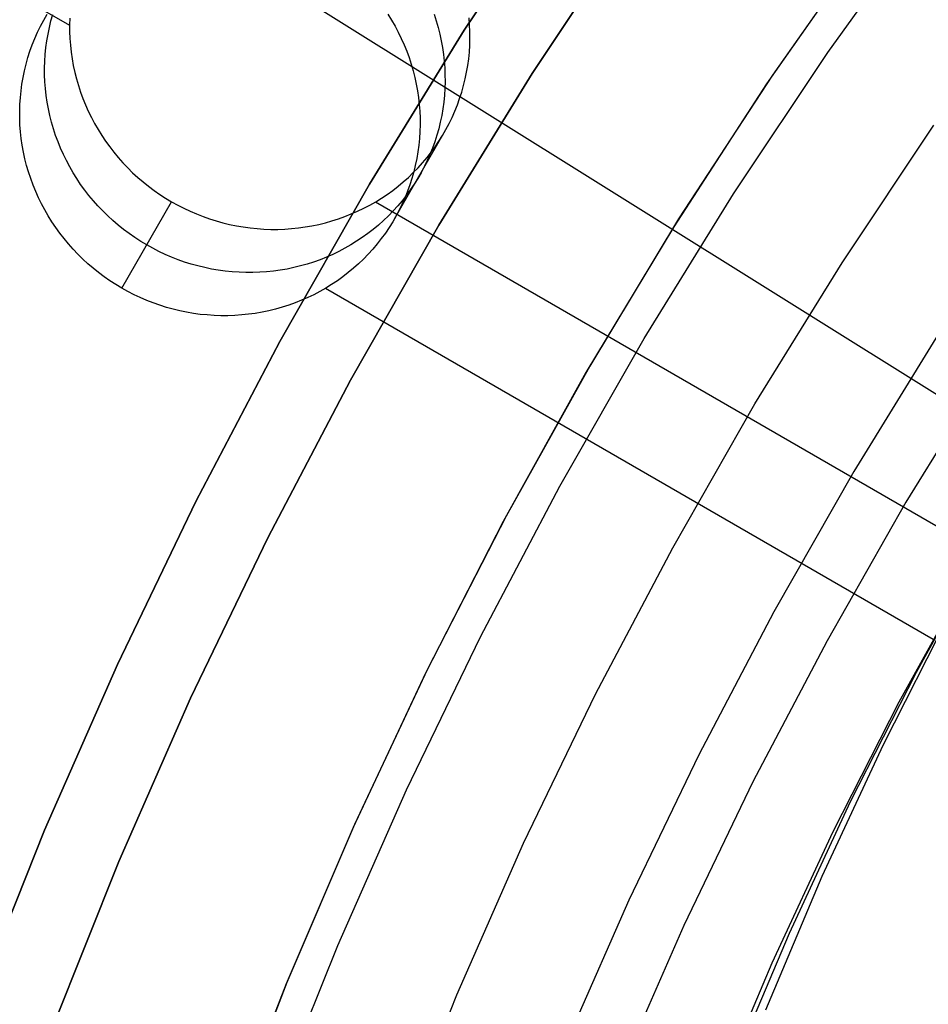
# Model space of a CAD drawing. Header units: millimetres. Extents: x 6049 to 7254, y -11340 to -10297.
# Tile 82 of 237: x 6591 to 6603, y -10657 to -10645. Entities that reach past the tile are written whole.
import ezdxf

# ---------------------------------------------------------------- set-up
doc = ezdxf.new("R2010")
doc.units = ezdxf.units.MM
doc.layers.add('color', color=7, linetype='Continuous')
doc.layers.add('luz', color=7, linetype='Continuous')

msp = doc.modelspace()

# ---------------------------------------------------------------- linework, layer by layer
at = {"color": 8, "true_color": 0x7f7f7f}
for p, q in [((6080.38, -10349.581, 63.331), (6592.026, -10644.98, 63.331)), ((6596.923, -10645.04, 259.6), (6598.166, -10643.172, 259.6)), ((6598.166, -10643.172, 231.716), (6596.923, -10645.04, 231.716)), ((6598.166, -10643.172, 245.658), (6596.923, -10645.04, 245.658)), ((6598.166, -10643.172, 231.716), (6596.923, -10645.04, 231.716)), ((6596.923, -10645.04, 259.6), (6598.166, -10643.172, 259.6)), ((6598.989, -10643.74, 231.716), (6597.765, -10645.58, 231.716)), ((6597.765, -10645.58, 259.6), (6598.989, -10643.74, 259.6)), ((6598.989, -10643.74, 231.716), (6597.765, -10645.58, 231.716)), ((6598.989, -10643.74, 245.658), (6597.765, -10645.58, 245.658)), ((6597.765, -10645.58, 259.6), (6598.989, -10643.74, 259.6)), ((6591.666, -10644.991, 68.932), (6591.706, -10644.917, 68.951)), ((6591.706, -10644.917, 68.951), (6591.748, -10644.844, 68.97)), ((6591.776, -10645.008, 66.119), (6591.796, -10644.926, 66.137)), ((6591.796, -10644.926, 66.137), (6591.819, -10644.845, 66.156)), ((6592.029, -10644.89, 63.349), (6592.026, -10644.975, 63.332)), ((6595.976, -10644.843, 69.459), (6596.022, -10644.916, 69.449)), ((6596.022, -10644.916, 69.449), (6596.064, -10644.99, 69.44)), ((6596.548, -10644.844, 66.702), (6596.575, -10644.925, 66.689)), ((6596.575, -10644.925, 66.689), (6596.599, -10645.007, 66.675)), ((6596.99, -10644.974, 63.905), (6596.984, -10644.889, 63.921)), ((6591.595, -10645.144, 68.893), (6591.63, -10645.067, 68.912)), ((6591.63, -10645.067, 68.912), (6591.666, -10644.991, 68.932)), ((6591.759, -10645.091, 66.1), (6591.776, -10645.008, 66.119)), ((6592.026, -10644.975, 63.332), (6592.027, -10645.059, 63.315)), ((6592.027, -10645.059, 63.315), (6592.03, -10645.144, 63.298)), ((6595.746, -10646.951, 259.6), (6596.923, -10645.04, 259.6)), ((6596.923, -10645.04, 231.716), (6595.746, -10646.951, 231.716)), ((6596.923, -10645.04, 245.658), (6595.746, -10646.951, 245.658)), ((6596.923, -10645.04, 231.716), (6595.746, -10646.951, 231.716)), ((6595.746, -10646.951, 259.6), (6596.923, -10645.04, 259.6)), ((6596.064, -10644.99, 69.44), (6596.105, -10645.066, 69.429)), ((6596.105, -10645.066, 69.429), (6596.142, -10645.143, 69.418)), ((6596.599, -10645.007, 66.675), (6596.62, -10645.09, 66.661)), ((6596.994, -10645.058, 63.889), (6596.99, -10644.974, 63.905)), ((6596.994, -10645.143, 63.872), (6596.994, -10645.058, 63.889)), ((6591.564, -10645.222, 68.874), (6591.595, -10645.144, 68.893)), ((6591.733, -10645.257, 66.064), (6591.745, -10645.174, 66.082)), ((6591.745, -10645.174, 66.082), (6591.759, -10645.091, 66.1)), ((6592.03, -10645.144, 63.298), (6592.036, -10645.228, 63.282)), ((6596.142, -10645.143, 69.418), (6596.177, -10645.221, 69.406)), ((6596.62, -10645.09, 66.661), (6596.638, -10645.173, 66.647)), ((6596.638, -10645.173, 66.647), (6596.653, -10645.257, 66.632)), ((6596.992, -10645.228, 63.854), (6596.994, -10645.143, 63.872)), ((6591.51, -10645.381, 68.836), (6591.535, -10645.301, 68.855)), ((6591.535, -10645.301, 68.855), (6591.564, -10645.222, 68.874)), ((6591.725, -10645.342, 66.046), (6591.733, -10645.257, 66.064)), ((6592.036, -10645.228, 63.282), (6592.046, -10645.313, 63.266)), ((6592.046, -10645.313, 63.266), (6592.058, -10645.397, 63.251)), ((6596.177, -10645.221, 69.406), (6596.209, -10645.3, 69.394)), ((6596.209, -10645.3, 69.394), (6596.239, -10645.38, 69.382)), ((6596.653, -10645.257, 66.632), (6596.665, -10645.341, 66.617)), ((6596.978, -10645.396, 63.819), (6596.986, -10645.312, 63.837)), ((6596.986, -10645.312, 63.837), (6596.992, -10645.228, 63.854)), ((6591.487, -10645.462, 68.817), (6591.51, -10645.381, 68.836)), ((6591.717, -10645.51, 66.011), (6591.719, -10645.426, 66.029)), ((6591.719, -10645.426, 66.029), (6591.725, -10645.342, 66.046)), ((6592.058, -10645.397, 63.251), (6592.073, -10645.48, 63.236)), ((6596.239, -10645.38, 69.382), (6596.266, -10645.461, 69.369)), ((6596.665, -10645.341, 66.617), (6596.675, -10645.425, 66.601)), ((6596.675, -10645.425, 66.601), (6596.681, -10645.509, 66.585)), ((6596.966, -10645.48, 63.801), (6596.978, -10645.396, 63.819)), ((6591.45, -10645.626, 68.78), (6591.467, -10645.544, 68.798)), ((6591.467, -10645.544, 68.798), (6591.487, -10645.462, 68.817)), ((6591.717, -10645.595, 65.994), (6591.717, -10645.51, 66.011)), ((6592.073, -10645.48, 63.236), (6592.091, -10645.564, 63.222)), ((6592.091, -10645.564, 63.222), (6592.112, -10645.646, 63.208)), ((6596.266, -10645.461, 69.369), (6596.289, -10645.543, 69.355)), ((6596.289, -10645.543, 69.355), (6596.31, -10645.626, 69.341)), ((6596.681, -10645.509, 66.585), (6596.684, -10645.594, 66.568)), ((6596.935, -10645.645, 63.764), (6596.952, -10645.563, 63.783)), ((6596.952, -10645.563, 63.783), (6596.966, -10645.48, 63.801)), ((6591.435, -10645.71, 68.761), (6591.45, -10645.626, 68.78)), ((6591.721, -10645.68, 65.978), (6591.717, -10645.595, 65.994)), ((6591.727, -10645.764, 65.962), (6591.721, -10645.68, 65.978)), ((6592.112, -10645.646, 63.208), (6592.136, -10645.728, 63.194)), ((6596.31, -10645.626, 69.341), (6596.328, -10645.709, 69.326)), ((6597.765, -10645.58, 231.716), (6596.606, -10647.46, 231.716)), ((6596.606, -10647.46, 259.6), (6597.765, -10645.58, 259.6)), ((6597.765, -10645.58, 231.716), (6596.606, -10647.46, 231.716)), ((6597.765, -10645.58, 245.658), (6596.606, -10647.46, 245.658)), ((6596.606, -10647.46, 259.6), (6597.765, -10645.58, 259.6)), ((6596.685, -10645.679, 66.551), (6596.682, -10645.763, 66.534)), ((6596.684, -10645.594, 66.568), (6596.685, -10645.679, 66.551)), ((6596.915, -10645.727, 63.746), (6596.935, -10645.645, 63.764)), ((6591.416, -10645.877, 68.726), (6591.424, -10645.793, 68.743)), ((6591.424, -10645.793, 68.743), (6591.435, -10645.71, 68.761)), ((6591.736, -10645.849, 65.946), (6591.727, -10645.764, 65.962)), ((6592.136, -10645.728, 63.194), (6592.163, -10645.809, 63.181)), ((6592.163, -10645.809, 63.181), (6592.192, -10645.889, 63.168)), ((6596.328, -10645.709, 69.326), (6596.344, -10645.792, 69.311)), ((6596.344, -10645.792, 69.311), (6596.356, -10645.876, 69.296)), ((6596.682, -10645.763, 66.534), (6596.677, -10645.848, 66.516)), ((6596.866, -10645.888, 63.708), (6596.892, -10645.808, 63.727)), ((6596.892, -10645.808, 63.727), (6596.915, -10645.727, 63.746)), ((6591.41, -10645.962, 68.708), (6591.416, -10645.877, 68.726)), ((6591.749, -10645.933, 65.931), (6591.736, -10645.849, 65.946)), ((6591.764, -10646.016, 65.916), (6591.749, -10645.933, 65.931)), ((6592.192, -10645.889, 63.168), (6592.224, -10645.968, 63.156)), ((6596.356, -10645.876, 69.296), (6596.365, -10645.961, 69.28)), ((6596.668, -10645.932, 66.499), (6596.657, -10646.015, 66.481)), ((6596.677, -10645.848, 66.516), (6596.668, -10645.932, 66.499)), ((6596.838, -10645.967, 63.689), (6596.866, -10645.888, 63.708)), ((6591.408, -10646.046, 68.691), (6591.41, -10645.962, 68.708)), ((6591.408, -10646.131, 68.674), (6591.408, -10646.046, 68.691)), ((6591.782, -10646.099, 65.901), (6591.764, -10646.016, 65.916)), ((6592.224, -10645.968, 63.156), (6592.259, -10646.046, 63.145)), ((6592.259, -10646.046, 63.145), (6592.297, -10646.123, 63.133)), ((6596.365, -10645.961, 69.28), (6596.372, -10646.045, 69.264)), ((6596.372, -10646.045, 69.264), (6596.375, -10646.13, 69.248)), ((6596.657, -10646.015, 66.481), (6596.643, -10646.098, 66.462)), ((6596.772, -10646.122, 63.65), (6596.806, -10646.045, 63.67)), ((6596.806, -10646.045, 63.67), (6596.838, -10645.967, 63.689)), ((6591.411, -10646.215, 68.657), (6591.408, -10646.131, 68.674)), ((6591.803, -10646.182, 65.887), (6591.782, -10646.099, 65.901)), ((6591.827, -10646.264, 65.873), (6591.803, -10646.182, 65.887)), ((6592.297, -10646.123, 63.133), (6592.337, -10646.199, 63.123)), ((6596.375, -10646.13, 69.248), (6596.375, -10646.214, 69.231)), ((6596.626, -10646.181, 66.444), (6596.606, -10646.263, 66.425)), ((6596.643, -10646.098, 66.462), (6596.626, -10646.181, 66.444)), ((6596.735, -10646.198, 63.631), (6596.772, -10646.122, 63.65)), ((6591.418, -10646.3, 68.641), (6591.411, -10646.215, 68.657)), ((6591.427, -10646.384, 68.626), (6591.418, -10646.3, 68.641)), ((6591.853, -10646.345, 65.86), (6591.827, -10646.264, 65.873)), ((6592.337, -10646.199, 63.123), (6592.38, -10646.273, 63.113)), ((6592.38, -10646.273, 63.113), (6592.426, -10646.346, 63.104)), ((6596.373, -10646.299, 69.214), (6596.368, -10646.383, 69.196)), ((6596.375, -10646.214, 69.231), (6596.373, -10646.299, 69.214)), ((6596.606, -10646.263, 66.425), (6596.583, -10646.344, 66.406)), ((6596.654, -10646.345, 63.592), (6596.696, -10646.272, 63.611)), ((6596.696, -10646.272, 63.611), (6596.735, -10646.198, 63.631)), ((6591.439, -10646.468, 68.61), (6591.427, -10646.384, 68.626)), ((6591.883, -10646.425, 65.848), (6591.853, -10646.345, 65.86)), ((6591.915, -10646.504, 65.836), (6591.883, -10646.425, 65.848)), ((6592.426, -10646.346, 63.104), (6592.473, -10646.417, 63.095)), ((6592.473, -10646.417, 63.095), (6592.524, -10646.487, 63.087)), ((6596.057, -10647.38, 68.961), (6596.675, -10646.309, 63.602)), ((6596.368, -10646.383, 69.196), (6596.359, -10646.467, 69.178)), ((6596.557, -10646.424, 66.387), (6596.528, -10646.503, 66.368)), ((6596.583, -10646.344, 66.406), (6596.557, -10646.424, 66.387)), ((6596.562, -10646.486, 63.553), (6596.609, -10646.416, 63.573)), ((6596.609, -10646.416, 63.573), (6596.654, -10646.345, 63.592)), ((6591.455, -10646.552, 68.595), (6591.439, -10646.468, 68.61)), ((6591.95, -10646.582, 65.824), (6591.915, -10646.504, 65.836)), ((6592.524, -10646.487, 63.087), (6592.576, -10646.555, 63.079)), ((6596.359, -10646.467, 69.178), (6596.348, -10646.551, 69.16)), ((6596.528, -10646.503, 66.368), (6596.497, -10646.581, 66.349)), ((6596.513, -10646.554, 63.534), (6596.562, -10646.486, 63.553)), ((6591.473, -10646.635, 68.581), (6591.455, -10646.552, 68.595)), ((6591.494, -10646.718, 68.567), (6591.473, -10646.635, 68.581)), ((6591.988, -10646.659, 65.813), (6591.95, -10646.582, 65.824)), ((6592.028, -10646.735, 65.803), (6591.988, -10646.659, 65.813)), ((6592.576, -10646.555, 63.079), (6592.631, -10646.621, 63.073)), ((6592.631, -10646.621, 63.073), (6592.689, -10646.685, 63.066)), ((6596.334, -10646.634, 69.142), (6596.316, -10646.717, 69.123)), ((6596.348, -10646.551, 69.16), (6596.334, -10646.634, 69.142)), ((6596.406, -10646.685, 63.496), (6596.461, -10646.62, 63.515)), ((6596.463, -10646.658, 66.33), (6596.426, -10646.734, 66.31)), ((6596.461, -10646.62, 63.515), (6596.513, -10646.554, 63.534)), ((6596.497, -10646.581, 66.349), (6596.463, -10646.658, 66.33)), ((6591.518, -10646.799, 68.553), (6591.494, -10646.718, 68.567)), ((6592.071, -10646.809, 65.793), (6592.028, -10646.735, 65.803)), ((6592.689, -10646.685, 63.066), (6592.748, -10646.748, 63.061)), ((6592.748, -10646.748, 63.061), (6592.809, -10646.808, 63.056)), ((6596.291, -10646.807, 63.458), (6596.35, -10646.747, 63.477)), ((6596.316, -10646.717, 69.123), (6596.296, -10646.799, 69.105)), ((6596.35, -10646.747, 63.477), (6596.406, -10646.685, 63.496)), ((6596.426, -10646.734, 66.31), (6596.387, -10646.808, 66.291)), ((6591.544, -10646.88, 68.54), (6591.518, -10646.799, 68.553)), ((6591.574, -10646.961, 68.527), (6591.544, -10646.88, 68.54)), ((6592.116, -10646.882, 65.783), (6592.071, -10646.809, 65.793)), ((6592.164, -10646.953, 65.775), (6592.116, -10646.882, 65.783)), ((6592.809, -10646.808, 63.056), (6592.873, -10646.866, 63.051)), ((6592.873, -10646.866, 63.051), (6592.938, -10646.922, 63.048)), ((6596.167, -10646.922, 63.421), (6596.23, -10646.866, 63.439)), ((6596.23, -10646.866, 63.439), (6596.291, -10646.807, 63.458)), ((6596.273, -10646.88, 69.086), (6596.248, -10646.96, 69.067)), ((6596.296, -10646.799, 69.105), (6596.273, -10646.88, 69.086)), ((6596.345, -10646.881, 66.272), (6596.3, -10646.952, 66.252)), ((6596.387, -10646.808, 66.291), (6596.345, -10646.881, 66.272)), ((6591.606, -10647.04, 68.515), (6591.574, -10646.961, 68.527)), ((6592.214, -10647.023, 65.766), (6592.164, -10646.953, 65.775)), ((6592.267, -10647.09, 65.759), (6592.214, -10647.023, 65.766)), ((6592.938, -10646.922, 63.048), (6593.006, -10646.976, 63.045)), ((6593.006, -10646.976, 63.045), (6593.075, -10647.028, 63.042)), ((6593.075, -10647.028, 63.042), (6593.146, -10647.077, 63.041)), ((6594.635, -10648.9, 259.6), (6595.746, -10646.951, 259.6)), ((6595.746, -10646.951, 231.716), (6594.635, -10648.9, 231.716)), ((6595.746, -10646.951, 245.658), (6594.635, -10648.9, 245.658)), ((6595.746, -10646.951, 231.716), (6594.635, -10648.9, 231.716)), ((6594.635, -10648.9, 259.6), (6595.746, -10646.951, 259.6)), ((6595.967, -10647.077, 63.367), (6596.036, -10647.027, 63.384)), ((6596.036, -10647.027, 63.384), (6596.103, -10646.976, 63.402)), ((6596.103, -10646.976, 63.402), (6596.167, -10646.922, 63.421)), ((6596.253, -10647.022, 66.233), (6596.203, -10647.09, 66.213)), ((6596.248, -10646.96, 69.067), (6596.219, -10647.039, 69.048)), ((6596.3, -10646.952, 66.252), (6596.253, -10647.022, 66.233)), ((6591.641, -10647.118, 68.504), (6591.606, -10647.04, 68.515)), ((6591.678, -10647.195, 68.493), (6591.641, -10647.118, 68.504)), ((6592.322, -10647.157, 65.752), (6592.267, -10647.09, 65.759)), ((6592.379, -10647.221, 65.746), (6592.322, -10647.157, 65.752)), ((6593.146, -10647.077, 63.041), (6593.218, -10647.124, 63.04)), ((6593.218, -10647.124, 63.04), (6593.292, -10647.168, 63.039)), ((6595.825, -10647.168, 63.332), (6595.897, -10647.123, 63.349)), ((6595.897, -10647.123, 63.349), (6595.967, -10647.077, 63.367)), ((6596.151, -10647.156, 66.194), (6596.097, -10647.22, 66.175)), ((6596.203, -10647.09, 66.213), (6596.151, -10647.156, 66.194)), ((6596.188, -10647.117, 69.029), (6596.154, -10647.194, 69.009)), ((6596.219, -10647.039, 69.048), (6596.188, -10647.117, 69.029)), ((6591.719, -10647.27, 68.482), (6591.678, -10647.195, 68.493)), ((6591.762, -10647.345, 68.472), (6591.719, -10647.27, 68.482)), ((6592.439, -10647.283, 65.74), (6592.379, -10647.221, 65.746)), ((6592.674, -10648.24, 68.398), (6593.292, -10647.168, 63.039)), ((6592.674, -10648.24, 68.398), (6593.292, -10647.168, 63.039)), ((6593.292, -10647.168, 63.039), (6593.368, -10647.21, 63.04)), ((6593.368, -10647.21, 63.04), (6593.444, -10647.25, 63.041)), ((6593.444, -10647.25, 63.041), (6593.523, -10647.286, 63.042)), ((6595.6, -10647.286, 63.282), (6595.676, -10647.249, 63.298)), ((6595.676, -10647.249, 63.298), (6595.751, -10647.21, 63.315)), ((6595.751, -10647.21, 63.315), (6595.825, -10647.168, 63.332)), ((6595.82, -10647.171, 63.331), (6603.358, -10651.523, 63.331)), ((6596.041, -10647.283, 66.156), (6595.982, -10647.343, 66.137)), ((6596.097, -10647.22, 66.175), (6596.041, -10647.283, 66.156)), ((6596.117, -10647.269, 68.99), (6596.077, -10647.344, 68.97)), ((6596.154, -10647.194, 69.009), (6596.117, -10647.269, 68.99)), ((6591.807, -10647.417, 68.463), (6591.762, -10647.345, 68.472)), ((6592.5, -10647.344, 65.735), (6592.439, -10647.283, 65.74)), ((6592.564, -10647.402, 65.731), (6592.5, -10647.344, 65.735)), ((6592.629, -10647.458, 65.727), (6592.564, -10647.402, 65.731)), ((6593.523, -10647.286, 63.042), (6593.602, -10647.32, 63.045)), ((6593.602, -10647.32, 63.045), (6593.682, -10647.352, 63.048)), ((6593.682, -10647.352, 63.048), (6593.763, -10647.38, 63.051)), ((6593.763, -10647.38, 63.051), (6593.846, -10647.406, 63.056)), ((6595.282, -10647.406, 63.222), (6595.363, -10647.38, 63.236)), ((6595.363, -10647.38, 63.236), (6595.443, -10647.351, 63.251)), ((6595.443, -10647.351, 63.251), (6595.522, -10647.32, 63.266)), ((6595.522, -10647.32, 63.266), (6595.6, -10647.286, 63.282)), ((6595.921, -10647.401, 66.119), (6595.858, -10647.457, 66.1)), ((6595.982, -10647.343, 66.137), (6595.921, -10647.401, 66.119)), ((6596.077, -10647.344, 68.97), (6596.035, -10647.417, 68.951)), ((6591.855, -10647.489, 68.454), (6591.807, -10647.417, 68.463)), ((6591.905, -10647.558, 68.446), (6591.855, -10647.489, 68.454)), ((6592.696, -10647.512, 65.724), (6592.629, -10647.458, 65.727)), ((6592.766, -10647.564, 65.722), (6592.696, -10647.512, 65.724)), ((6593.846, -10647.406, 63.056), (6593.929, -10647.429, 63.061)), ((6593.929, -10647.429, 63.061), (6594.012, -10647.45, 63.066)), ((6594.012, -10647.45, 63.066), (6594.097, -10647.467, 63.073)), ((6594.097, -10647.467, 63.073), (6594.182, -10647.481, 63.079)), ((6594.182, -10647.481, 63.079), (6594.267, -10647.493, 63.087)), ((6594.267, -10647.493, 63.087), (6594.352, -10647.502, 63.095)), ((6594.352, -10647.502, 63.095), (6594.438, -10647.508, 63.104)), ((6594.438, -10647.508, 63.104), (6594.524, -10647.511, 63.113)), ((6594.524, -10647.511, 63.113), (6594.609, -10647.511, 63.123)), ((6594.609, -10647.511, 63.123), (6594.695, -10647.508, 63.133)), ((6594.695, -10647.508, 63.133), (6594.78, -10647.502, 63.145)), ((6594.78, -10647.502, 63.145), (6594.865, -10647.493, 63.156)), ((6594.865, -10647.493, 63.156), (6594.95, -10647.481, 63.168)), ((6594.95, -10647.481, 63.168), (6595.034, -10647.467, 63.181)), ((6595.034, -10647.467, 63.181), (6595.118, -10647.449, 63.194)), ((6595.118, -10647.449, 63.194), (6595.2, -10647.429, 63.208)), ((6595.2, -10647.429, 63.208), (6595.282, -10647.406, 63.222)), ((6596.606, -10647.46, 231.716), (6595.512, -10649.38, 231.716)), ((6595.512, -10649.38, 259.6), (6596.606, -10647.46, 259.6)), ((6596.606, -10647.46, 231.716), (6595.512, -10649.38, 231.716)), ((6596.606, -10647.46, 245.658), (6595.512, -10649.38, 245.658)), ((6595.512, -10649.38, 259.6), (6596.606, -10647.46, 259.6)), ((6595.793, -10647.511, 66.082), (6595.727, -10647.563, 66.064)), ((6595.858, -10647.457, 66.1), (6595.793, -10647.511, 66.082)), ((6595.991, -10647.488, 68.932), (6595.944, -10647.557, 68.912)), ((6596.035, -10647.417, 68.951), (6595.991, -10647.488, 68.932)), ((6591.958, -10647.626, 68.438), (6591.905, -10647.558, 68.446)), ((6592.013, -10647.692, 68.432), (6591.958, -10647.626, 68.438)), ((6592.836, -10647.613, 65.72), (6592.766, -10647.564, 65.722)), ((6592.909, -10647.66, 65.719), (6592.836, -10647.613, 65.72)), ((6595.658, -10647.612, 66.046), (6595.588, -10647.659, 66.029)), ((6595.727, -10647.563, 66.064), (6595.658, -10647.612, 66.046)), ((6595.894, -10647.625, 68.893), (6595.842, -10647.692, 68.874)), ((6595.944, -10647.557, 68.912), (6595.894, -10647.625, 68.893)), ((6592.07, -10647.757, 68.425), (6592.013, -10647.692, 68.432)), ((6592.129, -10647.819, 68.42), (6592.07, -10647.757, 68.425)), ((6592.983, -10647.704, 65.719), (6592.909, -10647.66, 65.719)), ((6593.058, -10647.746, 65.719), (6592.983, -10647.704, 65.719)), ((6593.135, -10647.785, 65.72), (6593.058, -10647.746, 65.719)), ((6595.442, -10647.746, 65.994), (6595.367, -10647.785, 65.978)), ((6595.516, -10647.704, 66.011), (6595.442, -10647.746, 65.994)), ((6595.588, -10647.659, 66.029), (6595.516, -10647.704, 66.011)), ((6595.788, -10647.756, 68.855), (6595.731, -10647.818, 68.836)), ((6595.842, -10647.692, 68.874), (6595.788, -10647.756, 68.855)), ((6592.191, -10647.879, 68.415), (6592.129, -10647.819, 68.42)), ((6592.254, -10647.938, 68.41), (6592.191, -10647.879, 68.415)), ((6593.213, -10647.822, 65.722), (6593.135, -10647.785, 65.72)), ((6593.292, -10647.856, 65.724), (6593.213, -10647.822, 65.722)), ((6593.373, -10647.887, 65.727), (6593.292, -10647.856, 65.724)), ((6593.454, -10647.916, 65.731), (6593.373, -10647.887, 65.727)), ((6595.134, -10647.887, 65.931), (6595.054, -10647.916, 65.916)), ((6595.213, -10647.856, 65.946), (6595.134, -10647.887, 65.931)), ((6595.291, -10647.822, 65.962), (6595.213, -10647.856, 65.946)), ((6595.367, -10647.785, 65.978), (6595.291, -10647.822, 65.962)), ((6595.673, -10647.879, 68.817), (6595.612, -10647.937, 68.798)), ((6595.731, -10647.818, 68.836), (6595.673, -10647.879, 68.817)), ((6592.32, -10647.994, 68.407), (6592.254, -10647.938, 68.41)), ((6592.387, -10648.048, 68.404), (6592.32, -10647.994, 68.407)), ((6593.536, -10647.942, 65.735), (6593.454, -10647.916, 65.731)), ((6593.619, -10647.965, 65.74), (6593.536, -10647.942, 65.735)), ((6593.703, -10647.985, 65.746), (6593.619, -10647.965, 65.74)), ((6593.787, -10648.003, 65.752), (6593.703, -10647.985, 65.746)), ((6593.872, -10648.017, 65.759), (6593.787, -10648.003, 65.752)), ((6594.725, -10648.003, 65.86), (6594.641, -10648.017, 65.848)), ((6594.808, -10647.985, 65.873), (6594.725, -10648.003, 65.86)), ((6594.891, -10647.965, 65.887), (6594.808, -10647.985, 65.873)), ((6594.973, -10647.942, 65.901), (6594.891, -10647.965, 65.887)), ((6595.054, -10647.916, 65.916), (6594.973, -10647.942, 65.901)), ((6595.549, -10647.993, 68.78), (6595.484, -10648.047, 68.761)), ((6595.612, -10647.937, 68.798), (6595.549, -10647.993, 68.78)), ((6592.456, -10648.099, 68.401), (6592.387, -10648.048, 68.404)), ((6592.527, -10648.149, 68.4), (6592.456, -10648.099, 68.401)), ((6593.957, -10648.029, 65.766), (6593.872, -10648.017, 65.759)), ((6594.043, -10648.038, 65.775), (6593.957, -10648.029, 65.766)), ((6594.129, -10648.043, 65.783), (6594.043, -10648.038, 65.775)), ((6594.214, -10648.046, 65.793), (6594.129, -10648.043, 65.783)), ((6594.3, -10648.046, 65.803), (6594.214, -10648.046, 65.793)), ((6594.386, -10648.043, 65.813), (6594.3, -10648.046, 65.803)), ((6594.471, -10648.038, 65.824), (6594.386, -10648.043, 65.813)), ((6594.556, -10648.029, 65.836), (6594.471, -10648.038, 65.824)), ((6594.641, -10648.017, 65.848), (6594.556, -10648.029, 65.836)), ((6595.417, -10648.099, 68.743), (6595.349, -10648.148, 68.726)), ((6595.484, -10648.047, 68.761), (6595.417, -10648.099, 68.743)), ((6592.6, -10648.195, 68.399), (6592.527, -10648.149, 68.4)), ((6592.674, -10648.24, 68.398), (6592.6, -10648.195, 68.399)), ((6592.749, -10648.282, 68.399), (6592.674, -10648.24, 68.398)), ((6595.206, -10648.239, 68.691), (6595.133, -10648.281, 68.674)), ((6595.202, -10648.242, 68.69), (6602.74, -10652.594, 68.69)), ((6595.278, -10648.195, 68.708), (6595.206, -10648.239, 68.691)), ((6595.349, -10648.148, 68.726), (6595.278, -10648.195, 68.708)), ((6592.826, -10648.321, 68.4), (6592.749, -10648.282, 68.399)), ((6592.904, -10648.358, 68.401), (6592.826, -10648.321, 68.4)), ((6592.983, -10648.392, 68.404), (6592.904, -10648.358, 68.401)), ((6594.981, -10648.357, 68.641), (6594.904, -10648.391, 68.626)), ((6595.058, -10648.321, 68.657), (6594.981, -10648.357, 68.641)), ((6595.133, -10648.281, 68.674), (6595.058, -10648.321, 68.657)), ((6593.064, -10648.423, 68.407), (6592.983, -10648.392, 68.404)), ((6593.145, -10648.452, 68.41), (6593.064, -10648.423, 68.407)), ((6593.227, -10648.478, 68.415), (6593.145, -10648.452, 68.41)), ((6593.31, -10648.501, 68.42), (6593.227, -10648.478, 68.415)), ((6593.394, -10648.521, 68.425), (6593.31, -10648.501, 68.42)), ((6594.582, -10648.501, 68.567), (6594.499, -10648.521, 68.553)), ((6594.664, -10648.477, 68.581), (6594.582, -10648.501, 68.567)), ((6594.745, -10648.452, 68.595), (6594.664, -10648.477, 68.581)), ((6594.825, -10648.423, 68.61), (6594.745, -10648.452, 68.595)), ((6594.904, -10648.391, 68.626), (6594.825, -10648.423, 68.61)), ((6593.478, -10648.538, 68.432), (6593.394, -10648.521, 68.425)), ((6593.563, -10648.553, 68.438), (6593.478, -10648.538, 68.432)), ((6593.648, -10648.565, 68.446), (6593.563, -10648.553, 68.438)), ((6593.734, -10648.573, 68.454), (6593.648, -10648.565, 68.446)), ((6593.819, -10648.579, 68.463), (6593.734, -10648.573, 68.454)), ((6593.905, -10648.582, 68.472), (6593.819, -10648.579, 68.463)), ((6593.991, -10648.582, 68.482), (6593.905, -10648.582, 68.472)), ((6594.076, -10648.579, 68.493), (6593.991, -10648.582, 68.482)), ((6594.162, -10648.573, 68.504), (6594.076, -10648.579, 68.493)), ((6594.247, -10648.564, 68.515), (6594.162, -10648.573, 68.504)), ((6594.331, -10648.553, 68.527), (6594.247, -10648.564, 68.515)), ((6594.416, -10648.538, 68.54), (6594.331, -10648.553, 68.527)), ((6594.499, -10648.521, 68.553), (6594.416, -10648.538, 68.54)), ((6602.807, -10648.808, 211.366), (6601.756, -10650.513, 211.366)), ((6593.592, -10650.887, 259.6), (6594.635, -10648.9, 259.6)), ((6594.635, -10648.9, 231.716), (6593.592, -10650.887, 231.716)), ((6594.635, -10648.9, 245.658), (6593.592, -10650.887, 245.658)), ((6594.635, -10648.9, 231.716), (6593.592, -10650.887, 231.716)), ((6593.592, -10650.887, 259.6), (6594.635, -10648.9, 259.6)), ((6603.439, -10649.214, 212.03), (6602.402, -10650.896, 212.03)), ((6595.512, -10649.38, 231.716), (6594.486, -10651.336, 231.716)), ((6594.486, -10651.336, 259.6), (6595.512, -10649.38, 259.6)), ((6595.512, -10649.38, 231.716), (6594.486, -10651.336, 231.716)), ((6595.512, -10649.38, 245.658), (6594.486, -10651.336, 245.658)), ((6594.486, -10651.336, 259.6), (6595.512, -10649.38, 259.6)), ((6601.756, -10650.513, 211.366), (6600.765, -10652.253, 211.366)), ((6592.619, -10652.909, 259.6), (6593.592, -10650.887, 259.6)), ((6593.592, -10650.887, 231.716), (6592.619, -10652.909, 231.716)), ((6593.592, -10650.887, 245.658), (6592.619, -10652.909, 245.658)), ((6593.592, -10650.887, 231.716), (6592.619, -10652.909, 231.716)), ((6592.619, -10652.909, 259.6), (6593.592, -10650.887, 259.6)), ((6602.402, -10650.896, 212.03), (6601.424, -10652.614, 212.03)), ((6594.486, -10651.336, 231.716), (6593.527, -10653.327, 231.716)), ((6593.527, -10653.327, 259.6), (6594.486, -10651.336, 259.6)), ((6594.486, -10651.336, 231.716), (6593.527, -10653.327, 231.716)), ((6594.486, -10651.336, 245.658), (6593.527, -10653.327, 245.658)), ((6593.527, -10653.327, 259.6), (6594.486, -10651.336, 259.6)), ((6602.532, -10653.001, 66.628), (6603.405, -10651.426, 67.043)), ((6602.318, -10653.372, 68.486), (6603.19, -10651.797, 68.901)), ((6600.765, -10652.253, 211.366), (6599.834, -10654.027, 211.366)), ((6602.936, -10652.301, 63.127), (6602.12, -10653.905, 62.711)), ((6601.424, -10652.614, 212.03), (6600.505, -10654.364, 212.03)), ((6591.715, -10654.963, 259.6), (6592.619, -10652.909, 259.6)), ((6592.619, -10652.909, 231.716), (6591.715, -10654.963, 231.716)), ((6592.619, -10652.909, 245.658), (6591.715, -10654.963, 245.658)), ((6592.619, -10652.909, 231.716), (6591.715, -10654.963, 231.716)), ((6591.715, -10654.963, 259.6), (6592.619, -10652.909, 259.6)), ((6601.716, -10654.605, 66.213), (6602.532, -10653.001, 66.628)), ((6593.527, -10653.327, 231.716), (6592.638, -10655.349, 231.716)), ((6592.638, -10655.349, 259.6), (6593.527, -10653.327, 259.6)), ((6593.527, -10653.327, 231.716), (6592.638, -10655.349, 231.716)), ((6593.527, -10653.327, 245.658), (6592.638, -10655.349, 245.658)), ((6592.638, -10655.349, 259.6), (6593.527, -10653.327, 259.6)), ((6601.501, -10654.977, 68.07), (6602.318, -10653.372, 68.486)), ((6602.12, -10653.905, 62.711), (6601.36, -10655.538, 62.297)), ((6599.834, -10654.027, 211.366), (6598.965, -10655.831, 211.366)), ((6600.505, -10654.364, 212.03), (6599.647, -10656.145, 212.03)), ((6600.956, -10656.238, 65.798), (6601.716, -10654.605, 66.213)), ((6590.884, -10657.047, 259.6), (6591.715, -10654.963, 259.6)), ((6591.715, -10654.963, 231.716), (6590.884, -10657.047, 231.716)), ((6591.715, -10654.963, 245.658), (6590.884, -10657.047, 245.658)), ((6591.715, -10654.963, 231.716), (6590.884, -10657.047, 231.716)), ((6590.884, -10657.047, 259.6), (6591.715, -10654.963, 259.6)), ((6600.742, -10656.609, 67.656), (6601.501, -10654.977, 68.07)), ((6592.638, -10655.349, 231.716), (6591.819, -10657.401, 231.716)), ((6591.819, -10657.401, 259.6), (6592.638, -10655.349, 259.6)), ((6592.638, -10655.349, 231.716), (6591.819, -10657.401, 231.716)), ((6592.638, -10655.349, 245.658), (6591.819, -10657.401, 245.658)), ((6591.819, -10657.401, 259.6), (6592.638, -10655.349, 259.6)), ((6601.36, -10655.538, 62.297), (6600.659, -10657.196, 61.885)), ((6598.965, -10655.831, 211.366), (6598.159, -10657.664, 211.366)), ((6599.647, -10656.145, 212.03), (6598.852, -10657.955, 212.03)), ((6600.254, -10657.896, 65.386), (6600.956, -10656.238, 65.798)), ((6600.04, -10658.268, 67.244), (6600.742, -10656.609, 67.656))]:
    msp.add_line(p, q, dxfattribs=at)
at = {"layer": 'color', "color": 254, "true_color": 0xcad1ee}
for p, q in [((6601.434, -10645.318, 26.2), (6602.664, -10643.605, 26.2)), ((6601.434, -10645.318, 26.2), (6602.664, -10643.605, 26.2)), ((6601.974, -10643.853, 30.3), (6600.748, -10645.597, 30.3)), ((6601.974, -10643.853, 30.3), (6600.748, -10645.597, 30.3)), ((6601.885, -10643.975, 28.2), (6600.674, -10645.706, 28.2)), ((6601.885, -10643.975, 29.25), (6600.674, -10645.706, 29.25)), ((6601.885, -10643.975, 28.2), (6600.674, -10645.706, 28.2)), ((6600.263, -10647.072, 26.2), (6601.434, -10645.318, 26.2)), ((6600.263, -10647.072, 26.2), (6601.434, -10645.318, 26.2)), ((6600.748, -10645.597, 30.3), (6599.583, -10647.382, 30.3)), ((6600.748, -10645.597, 30.3), (6599.583, -10647.382, 30.3)), ((6600.674, -10645.706, 28.2), (6599.523, -10647.478, 28.2)), ((6600.674, -10645.706, 29.25), (6599.523, -10647.478, 29.25)), ((6600.674, -10645.706, 28.2), (6599.523, -10647.478, 28.2)), ((6601.61, -10647.928, 26.2), (6602.75, -10646.22, 26.2)), ((6601.61, -10647.928, 28.2), (6602.75, -10646.22, 28.2)), ((6601.61, -10647.928, 26.2), (6602.75, -10646.22, 26.2)), ((6601.61, -10647.928, 27.2), (6602.75, -10646.22, 27.2)), ((6601.61, -10647.928, 28.2), (6602.75, -10646.22, 28.2)), ((6599.154, -10648.866, 26.2), (6600.263, -10647.072, 26.2)), ((6599.154, -10648.866, 26.2), (6600.263, -10647.072, 26.2)), ((6599.583, -10647.382, 30.3), (6598.48, -10649.206, 30.3)), ((6599.583, -10647.382, 30.3), (6598.48, -10649.206, 30.3)), ((6599.523, -10647.478, 28.2), (6598.433, -10649.288, 28.2)), ((6599.523, -10647.478, 29.25), (6598.433, -10649.288, 29.25)), ((6599.523, -10647.478, 28.2), (6598.433, -10649.288, 28.2)), ((6600.53, -10649.675, 26.2), (6601.61, -10647.928, 26.2)), ((6600.53, -10649.675, 28.2), (6601.61, -10647.928, 28.2)), ((6600.53, -10649.675, 26.2), (6601.61, -10647.928, 26.2)), ((6600.53, -10649.675, 27.2), (6601.61, -10647.928, 27.2)), ((6600.53, -10649.675, 28.2), (6601.61, -10647.928, 28.2)), ((6598.107, -10650.697, 26.2), (6599.154, -10648.866, 26.2)), ((6598.107, -10650.697, 26.2), (6599.154, -10648.866, 26.2)), ((6598.48, -10649.206, 30.3), (6597.442, -10651.067, 30.3)), ((6598.48, -10649.206, 30.3), (6597.442, -10651.067, 30.3)), ((6598.433, -10649.288, 28.2), (6597.406, -10651.134, 28.2)), ((6598.433, -10649.288, 29.25), (6597.406, -10651.134, 29.25)), ((6598.433, -10649.288, 28.2), (6597.406, -10651.134, 28.2)), ((6599.511, -10651.459, 26.2), (6600.53, -10649.675, 26.2)), ((6599.511, -10651.459, 28.2), (6600.53, -10649.675, 28.2)), ((6599.511, -10651.459, 26.2), (6600.53, -10649.675, 26.2)), ((6599.511, -10651.459, 27.2), (6600.53, -10649.675, 27.2)), ((6599.511, -10651.459, 28.2), (6600.53, -10649.675, 28.2)), ((6597.125, -10652.563, 26.2), (6598.107, -10650.697, 26.2)), ((6597.125, -10652.563, 26.2), (6598.107, -10650.697, 26.2)), ((6597.442, -10651.067, 30.3), (6596.468, -10652.964, 30.3)), ((6597.442, -10651.067, 30.3), (6596.468, -10652.964, 30.3)), ((6597.406, -10651.134, 28.2), (6596.443, -10653.015, 28.2)), ((6597.406, -10651.134, 29.25), (6596.443, -10653.015, 29.25)), ((6597.406, -10651.134, 28.2), (6596.443, -10653.015, 28.2)), ((6598.553, -10653.276, 26.2), (6599.511, -10651.459, 26.2)), ((6598.553, -10653.276, 28.2), (6599.511, -10651.459, 28.2)), ((6598.553, -10653.276, 26.2), (6599.511, -10651.459, 26.2)), ((6598.553, -10653.276, 27.2), (6599.511, -10651.459, 27.2)), ((6598.553, -10653.276, 28.2), (6599.511, -10651.459, 28.2)), ((6596.207, -10654.461, 26.2), (6597.125, -10652.563, 26.2)), ((6596.207, -10654.461, 26.2), (6597.125, -10652.563, 26.2)), ((6596.443, -10653.015, 28.2), (6595.546, -10654.927, 28.2)), ((6596.443, -10653.015, 29.25), (6595.546, -10654.927, 29.25)), ((6596.443, -10653.015, 28.2), (6595.546, -10654.927, 28.2)), ((6596.468, -10652.964, 30.3), (6595.561, -10654.893, 30.3)), ((6596.468, -10652.964, 30.3), (6595.561, -10654.893, 30.3)), ((6597.66, -10655.125, 26.2), (6598.553, -10653.276, 26.2)), ((6597.66, -10655.125, 28.2), (6598.553, -10653.276, 28.2)), ((6597.66, -10655.125, 26.2), (6598.553, -10653.276, 26.2)), ((6597.66, -10655.125, 27.2), (6598.553, -10653.276, 27.2)), ((6597.66, -10655.125, 28.2), (6598.553, -10653.276, 28.2)), ((6595.355, -10656.391, 26.2), (6596.207, -10654.461, 26.2)), ((6595.355, -10656.391, 26.2), (6596.207, -10654.461, 26.2)), ((6595.546, -10654.927, 28.2), (6594.714, -10656.869, 28.2)), ((6595.546, -10654.927, 29.25), (6594.714, -10656.869, 29.25)), ((6595.546, -10654.927, 28.2), (6594.714, -10656.869, 28.2)), ((6595.561, -10654.893, 30.3), (6594.722, -10656.852, 30.3)), ((6595.561, -10654.893, 30.3), (6594.722, -10656.852, 30.3)), ((6596.83, -10657.004, 26.2), (6597.66, -10655.125, 26.2)), ((6596.83, -10657.004, 28.2), (6597.66, -10655.125, 28.2)), ((6596.83, -10657.004, 26.2), (6597.66, -10655.125, 26.2)), ((6596.83, -10657.004, 27.2), (6597.66, -10655.125, 27.2)), ((6596.83, -10657.004, 28.2), (6597.66, -10655.125, 28.2)), ((6594.57, -10658.348, 26.2), (6595.355, -10656.391, 26.2)), ((6594.57, -10658.348, 26.2), (6595.355, -10656.391, 26.2)), ((6594.722, -10656.852, 30.3), (6593.95, -10658.839, 30.3)), ((6594.722, -10656.852, 30.3), (6593.95, -10658.839, 30.3)), ((6594.714, -10656.869, 28.2), (6593.95, -10658.839, 28.2)), ((6594.714, -10656.869, 29.25), (6593.95, -10658.839, 29.25)), ((6594.714, -10656.869, 28.2), (6593.95, -10658.839, 28.2)), ((6596.066, -10658.911, 26.2), (6596.83, -10657.004, 26.2)), ((6596.066, -10658.911, 28.2), (6596.83, -10657.004, 28.2)), ((6596.066, -10658.911, 26.2), (6596.83, -10657.004, 26.2)), ((6596.066, -10658.911, 27.2), (6596.83, -10657.004, 27.2)), ((6596.066, -10658.911, 28.2), (6596.83, -10657.004, 28.2))]:
    msp.add_line(p, q, dxfattribs=at)
at = {"layer": 'luz', "color": 254, "true_color": 0xcad1ee}
for p, q in [((6524.619, -10600.72, -34.05), (6778.701, -10759.472, -34.05)), ((6524.619, -10600.72, -32.55), (6778.701, -10759.472, -32.55))]:
    msp.add_line(p, q, dxfattribs=at)

doc.saveas('drawing.dxf')
